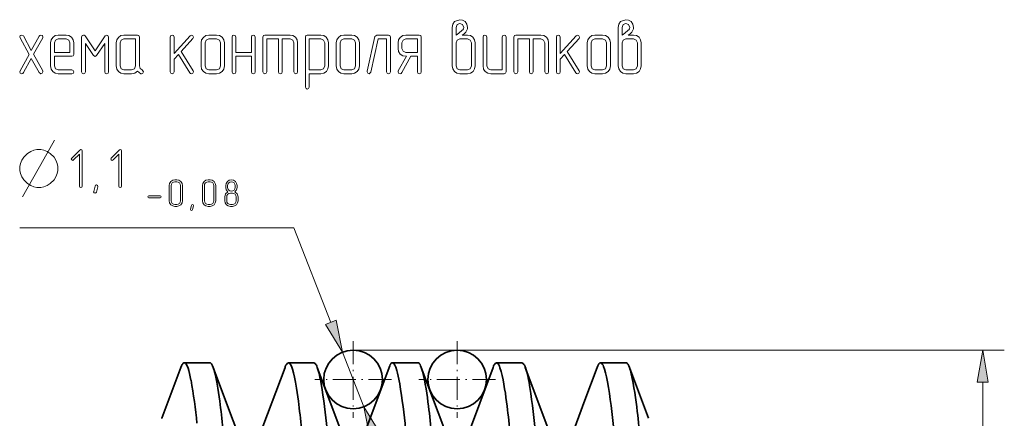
# Model space of a CAD drawing. Extents: x 0 to 420, y 0 to 297.
# Tile 3 of 25: x 60 to 151, y 61 to 98. Entities that reach past the tile are written whole.
import ezdxf

# ---------------------------------------------------------------- set-up
doc = ezdxf.new("R2010")
doc.units = 0
doc.linetypes.add('DASHDOT', pattern=[18.5, 12, -3, 0.5, -3])

msp = doc.modelspace()

# ---------------------------------------------------------------- linework, layer by layer
at = {"color": 7, "lineweight": 13}
for p, q in [((85.747, 78.781), (60.401, 78.781)), ((91.224, 67.486), (151.467, 67.486)), ((149.467, 27.61), (149.467, 64.532))]:
    msp.add_line(p, q, dxfattribs=at)
at = {"color": 7, "lineweight": 13, "ltscale": 0.234316}
msp.add_line((85.747, 78.781), (89.159, 70.051), dxfattribs=at)
at = {"color": 7, "linetype": 'DASHDOT', "lineweight": 13, "ltscale": 0.176786}
for p, q in [((91.224, 68.302), (91.224, 61.23)), ((100.85, 68.302), (100.85, 61.23)), ((94.76, 64.766), (87.689, 64.766)), ((104.386, 64.766), (97.314, 64.766))]:
    msp.add_line(p, q, dxfattribs=at)
at = {"color": 7, "lineweight": 13, "ltscale": 0.135989}
msp.add_line((90.234, 67.299), (92.214, 62.233), dxfattribs=at)
at = {"color": 7, "lineweight": 35, "ltscale": 0.125702}
for p, q in [((75.294, 65.888), (73.537, 61.177)), ((118.537, 61.177), (116.78, 65.888))]:
    msp.add_line(p, q, dxfattribs=at)
at = {"color": 7, "lineweight": 35, "ltscale": 0.00159}
msp.add_line((75.67, 66.294), (75.608, 66.311), dxfattribs=at)
at = {"color": 7, "lineweight": 35, "ltscale": 0.029454}
for p, q in [((76.787, 66.311), (75.608, 66.311)), ((77.964, 66.31), (76.786, 66.31)), ((86.411, 66.31), (85.233, 66.31)), ((87.59, 66.31), (86.412, 66.31)), ((96.038, 66.31), (94.86, 66.31)), ((97.215, 66.31), (96.037, 66.31)), ((105.662, 66.31), (104.484, 66.31)), ((106.842, 66.31), (105.663, 66.31)), ((115.289, 66.31), (114.111, 66.31)), ((116.466, 66.311), (115.288, 66.311))]:
    msp.add_line(p, q, dxfattribs=at)
at = {"color": 7, "lineweight": 35, "ltscale": 0.004247}
msp.add_line((78.333, 65.728), (78.277, 65.889), dxfattribs=at)
at = {"color": 7, "lineweight": 35, "ltscale": 0.08175}
msp.add_line((79.42, 62.825), (78.277, 65.889), dxfattribs=at)
at = {"color": 7, "lineweight": 35, "ltscale": 0.176789}
msp.add_line((84.921, 65.89), (82.45, 59.264), dxfattribs=at)
at = {"color": 7, "lineweight": 35, "ltscale": 0.182175}
msp.add_line((90.449, 59.062), (87.903, 65.89), dxfattribs=at)
at = {"color": 7, "lineweight": 35, "ltscale": 0.147445}
msp.add_line((94.546, 65.888), (92.485, 60.362), dxfattribs=at)
at = {"color": 7, "lineweight": 35, "ltscale": 0.009645}
msp.add_line((97.645, 65.52), (97.529, 65.888), dxfattribs=at)
at = {"color": 7, "lineweight": 35, "ltscale": 0.148164}
msp.add_line((99.6, 60.335), (97.529, 65.888), dxfattribs=at)
at = {"color": 7, "lineweight": 35, "ltscale": 0.176723}
msp.add_line((104.172, 65.89), (101.702, 59.267), dxfattribs=at)
at = {"color": 7, "lineweight": 35, "ltscale": 0.182161}
msp.add_line((109.7, 59.063), (107.154, 65.89), dxfattribs=at)
at = {"color": 7, "lineweight": 35, "ltscale": 0.080783}
msp.add_line((113.797, 65.889), (112.668, 62.862), dxfattribs=at)
at = {"color": 7, "lineweight": 35, "ltscale": 0.096251}
msp.add_line((112.668, 62.862), (111.323, 59.254), dxfattribs=at)
at = {"color": 7, "lineweight": 35, "ltscale": 0.10036}
msp.add_line((80.823, 59.064), (79.42, 62.825), dxfattribs=at)
at = {"color": 7, "lineweight": 35, "ltscale": 0.000140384}
msp.add_line((73.537, 61.171), (73.537, 61.177), dxfattribs=at)
at = {"color": 7, "lineweight": 13}
for points in [[(101.319, 96.619), (101.487, 96.751), (101.647, 96.89), (101.779, 97.124), (101.801, 97.211), (101.808, 97.336), (101.75, 97.635), (101.582, 97.869), (101.355, 98.001), (101.092, 98.045), (100.602, 97.869), (100.434, 97.635), (100.383, 97.336), (100.383, 95.91), (100.383, 93.768), (100.434, 93.491), (100.595, 93.264), (100.821, 93.103), (101.099, 93.052), (101.808, 93.052), (102.086, 93.103), (102.32, 93.264), (102.466, 93.491), (102.525, 93.768), (102.525, 95.91), (102.466, 96.181), (102.313, 96.415), (102.079, 96.568), (101.808, 96.619)], [(100.741, 96.619), (100.741, 97.336), (100.843, 97.599), (101.092, 97.694), (101.348, 97.599), (101.45, 97.336), (101.421, 97.211), (101.362, 97.116), (101.319, 97.073), (101.012, 96.809)], [(116.677, 96.619), (116.845, 96.751), (117.006, 96.89), (117.137, 97.124), (117.159, 97.211), (117.167, 97.336), (117.108, 97.635), (116.94, 97.869), (116.713, 98.001), (116.45, 98.045), (115.96, 97.869), (115.792, 97.635), (115.741, 97.336), (115.741, 95.91), (115.741, 93.768), (115.792, 93.491), (115.953, 93.264), (116.18, 93.103), (116.457, 93.052), (117.167, 93.052), (117.444, 93.103), (117.678, 93.264), (117.824, 93.491), (117.883, 93.768), (117.883, 95.91), (117.824, 96.181), (117.671, 96.415), (117.437, 96.568), (117.167, 96.619)], [(116.099, 96.619), (116.099, 97.336), (116.202, 97.599), (116.45, 97.694), (116.706, 97.599), (116.808, 97.336), (116.779, 97.211), (116.721, 97.116), (116.677, 97.073), (116.37, 96.809)], [(61.655, 94.843), (62.503, 96.356), (62.525, 96.444), (62.474, 96.568), (62.342, 96.619), (62.254, 96.597), (62.188, 96.532), (61.45, 95.201), (60.719, 96.539), (60.566, 96.627), (60.434, 96.576), (60.376, 96.459), (60.405, 96.364), (61.245, 94.836), (60.405, 93.315), (60.376, 93.228), (60.434, 93.103), (60.566, 93.052), (60.653, 93.074), (60.719, 93.147), (61.45, 94.47), (62.188, 93.147), (62.335, 93.052), (62.466, 93.103), (62.525, 93.22), (62.503, 93.315)], [(63.599, 94.66), (65.2, 94.66), (65.332, 94.704), (65.383, 94.836), (65.383, 95.91), (65.324, 96.181), (65.171, 96.415), (64.937, 96.568), (64.667, 96.619), (63.95, 96.619), (63.665, 96.568), (63.446, 96.407), (63.285, 96.173), (63.241, 95.91), (63.241, 93.768), (63.285, 93.483), (63.446, 93.257), (63.672, 93.096), (63.95, 93.052), (65.2, 93.052), (65.339, 93.111), (65.383, 93.228), (65.332, 93.359), (65.2, 93.41), (63.95, 93.41), (63.702, 93.513), (63.599, 93.768)], [(68.599, 93.228), (68.599, 96.444), (68.541, 96.576), (68.424, 96.627), (68.27, 96.546), (67.349, 95.165), (66.428, 96.546), (66.355, 96.605), (66.282, 96.627), (66.15, 96.568), (66.099, 96.444), (66.099, 93.228), (66.15, 93.096), (66.275, 93.052), (66.406, 93.096), (66.457, 93.228), (66.457, 95.852), (67.196, 94.733), (67.349, 94.631), (67.495, 94.733), (68.241, 95.852), (68.241, 93.228), (68.292, 93.096), (68.417, 93.052), (68.548, 93.096)], [(71.691, 93.396), (71.516, 93.542), (71.45, 93.768), (71.45, 96.444), (71.399, 96.576), (71.267, 96.619), (70.017, 96.619), (69.732, 96.568), (69.513, 96.407), (69.352, 96.173), (69.308, 95.91), (69.308, 93.768), (69.352, 93.483), (69.513, 93.257), (69.74, 93.096), (70.017, 93.052), (70.734, 93.052), (71.026, 93.111), (71.267, 93.293), (71.414, 93.154), (71.582, 93.052), (71.647, 93.045), (71.772, 93.096), (71.823, 93.228)], [(75.302, 95.099), (76.406, 96.305), (76.457, 96.429), (76.399, 96.554), (76.275, 96.612), (76.143, 96.554), (74.667, 94.923), (74.667, 96.444), (74.608, 96.576), (74.491, 96.619), (74.367, 96.568), (74.308, 96.444), (74.308, 93.228), (74.367, 93.096), (74.491, 93.052), (74.615, 93.096), (74.667, 93.228), (74.667, 94.39), (75.054, 94.821), (76.121, 93.133), (76.187, 93.067), (76.267, 93.052), (76.392, 93.103), (76.45, 93.228), (76.421, 93.33)], [(79.308, 93.768), (79.308, 95.91), (79.25, 96.181), (79.096, 96.415), (78.862, 96.568), (78.592, 96.619), (77.876, 96.619), (77.59, 96.568), (77.371, 96.407), (77.21, 96.173), (77.167, 95.91), (77.167, 93.768), (77.21, 93.483), (77.371, 93.257), (77.598, 93.096), (77.876, 93.052), (78.592, 93.052), (78.862, 93.096), (79.096, 93.257), (79.25, 93.483)], [(81.808, 95.018), (80.383, 95.018), (80.383, 96.444), (80.324, 96.576), (80.2, 96.619), (80.076, 96.568), (80.025, 96.444), (80.025, 93.228), (80.076, 93.096), (80.2, 93.052), (80.332, 93.096), (80.383, 93.228), (80.383, 94.66), (81.808, 94.66), (81.808, 93.228), (81.859, 93.096), (81.984, 93.052), (82.115, 93.096), (82.167, 93.228), (82.167, 96.444), (82.108, 96.576), (81.984, 96.619), (81.867, 96.568), (81.808, 96.444)], [(84.308, 96.261), (84.308, 93.228), (84.359, 93.096), (84.491, 93.052), (84.615, 93.096), (84.667, 93.228), (84.667, 96.261), (85.383, 96.261), (85.631, 96.159), (85.734, 95.91), (85.734, 93.228), (85.792, 93.096), (85.917, 93.052), (86.041, 93.096), (86.092, 93.228), (86.092, 95.91), (86.041, 96.181), (85.887, 96.415), (85.653, 96.568), (85.383, 96.619), (83.058, 96.619), (82.927, 96.576), (82.883, 96.444), (82.883, 93.228), (82.934, 93.096), (83.058, 93.052), (83.19, 93.096), (83.241, 93.228), (83.241, 96.261)], [(87.167, 93.052), (88.241, 93.052), (88.512, 93.096), (88.745, 93.257), (88.892, 93.491), (88.95, 93.768), (88.95, 95.91), (88.892, 96.181), (88.738, 96.415), (88.504, 96.568), (88.241, 96.619), (86.984, 96.619), (86.852, 96.576), (86.808, 96.444), (86.808, 91.802), (86.867, 91.671), (86.984, 91.627), (87.108, 91.671), (87.167, 91.802)], [(91.808, 93.768), (91.808, 95.91), (91.75, 96.181), (91.596, 96.415), (91.362, 96.568), (91.092, 96.619), (90.376, 96.619), (90.09, 96.568), (89.871, 96.407), (89.71, 96.173), (89.667, 95.91), (89.667, 93.768), (89.71, 93.483), (89.871, 93.257), (90.098, 93.096), (90.376, 93.052), (91.092, 93.052), (91.362, 93.096), (91.596, 93.257), (91.75, 93.483)], [(94.667, 93.228), (94.667, 96.444), (94.615, 96.576), (94.484, 96.619), (93.417, 96.619), (93.241, 96.48), (92.525, 93.271), (92.525, 93.228), (92.576, 93.103), (92.707, 93.052), (92.876, 93.191), (93.555, 96.261), (94.308, 96.261), (94.308, 93.228), (94.359, 93.096), (94.484, 93.052), (94.615, 93.096)], [(97.525, 93.228), (97.525, 96.444), (97.474, 96.576), (97.342, 96.619), (96.092, 96.619), (95.807, 96.568), (95.588, 96.407), (95.427, 96.173), (95.383, 95.91), (95.383, 95.369), (95.427, 95.092), (95.588, 94.865), (95.814, 94.704), (96.092, 94.66), (96.15, 94.66), (95.405, 93.315), (95.376, 93.228), (95.434, 93.103), (95.566, 93.052), (95.653, 93.074), (95.719, 93.147), (96.552, 94.66), (97.167, 94.66), (97.167, 93.228), (97.218, 93.096), (97.342, 93.052), (97.474, 93.096)], [(105.383, 93.228), (105.383, 96.444), (105.324, 96.576), (105.2, 96.619), (105.083, 96.568), (105.025, 96.444), (105.025, 93.41), (103.95, 93.41), (103.702, 93.513), (103.599, 93.768), (103.599, 96.444), (103.541, 96.576), (103.417, 96.619), (103.292, 96.568), (103.241, 96.444), (103.241, 93.768), (103.285, 93.483), (103.446, 93.257), (103.672, 93.096), (103.95, 93.052), (105.2, 93.052), (105.332, 93.096)], [(107.525, 96.261), (107.525, 93.228), (107.576, 93.096), (107.707, 93.052), (107.832, 93.096), (107.883, 93.228), (107.883, 96.261), (108.599, 96.261), (108.848, 96.159), (108.95, 95.91), (108.95, 93.228), (109.009, 93.096), (109.133, 93.052), (109.257, 93.096), (109.308, 93.228), (109.308, 95.91), (109.257, 96.181), (109.104, 96.415), (108.87, 96.568), (108.599, 96.619), (106.275, 96.619), (106.143, 96.576), (106.099, 96.444), (106.099, 93.228), (106.15, 93.096), (106.275, 93.052), (106.406, 93.096), (106.457, 93.228), (106.457, 96.261)], [(111.019, 95.099), (112.123, 96.305), (112.174, 96.429), (112.115, 96.554), (111.991, 96.612), (111.859, 96.554), (110.383, 94.923), (110.383, 96.444), (110.324, 96.576), (110.207, 96.619), (110.083, 96.568), (110.025, 96.444), (110.025, 93.228), (110.083, 93.096), (110.207, 93.052), (110.332, 93.096), (110.383, 93.228), (110.383, 94.39), (110.77, 94.821), (111.838, 93.133), (111.903, 93.067), (111.984, 93.052), (112.108, 93.103), (112.167, 93.228), (112.137, 93.33)], [(115.025, 93.768), (115.025, 95.91), (114.966, 96.181), (114.813, 96.415), (114.579, 96.568), (114.308, 96.619), (113.592, 96.619), (113.307, 96.568), (113.088, 96.407), (112.927, 96.173), (112.883, 95.91), (112.883, 93.768), (112.927, 93.483), (113.088, 93.257), (113.314, 93.096), (113.592, 93.052), (114.308, 93.052), (114.579, 93.096), (114.813, 93.257), (114.966, 93.483)], [(63.599, 95.018), (63.599, 95.91), (63.702, 96.159), (63.95, 96.261), (64.667, 96.261), (64.922, 96.159), (65.025, 95.91), (65.025, 95.018)], [(71.092, 93.768), (70.99, 93.513), (70.734, 93.41), (70.017, 93.41), (69.769, 93.513), (69.667, 93.768), (69.667, 95.91), (69.769, 96.159), (70.017, 96.261), (71.092, 96.261)], [(78.95, 93.768), (78.848, 93.513), (78.592, 93.41), (77.876, 93.41), (77.627, 93.513), (77.525, 93.768), (77.525, 95.91), (77.627, 96.159), (77.876, 96.261), (78.592, 96.261), (78.848, 96.159), (78.95, 95.91)], [(87.167, 93.403), (87.167, 96.261), (88.241, 96.261), (88.49, 96.159), (88.592, 95.91), (88.592, 93.768), (88.482, 93.513), (88.241, 93.403)], [(91.45, 93.768), (91.348, 93.513), (91.092, 93.41), (90.376, 93.41), (90.127, 93.513), (90.025, 93.768), (90.025, 95.91), (90.127, 96.159), (90.376, 96.261), (91.092, 96.261), (91.348, 96.159), (91.45, 95.91)], [(97.167, 95.018), (96.092, 95.018), (95.843, 95.121), (95.741, 95.369), (95.741, 95.91), (95.843, 96.159), (96.092, 96.261), (97.167, 96.261)], [(102.167, 93.768), (102.064, 93.513), (101.808, 93.41), (101.099, 93.41), (100.843, 93.513), (100.741, 93.768), (100.741, 95.91), (100.843, 96.159), (101.099, 96.261), (101.808, 96.261), (102.064, 96.159), (102.167, 95.91)], [(114.667, 93.768), (114.564, 93.513), (114.308, 93.41), (113.592, 93.41), (113.343, 93.513), (113.241, 93.768), (113.241, 95.91), (113.343, 96.159), (113.592, 96.261), (114.308, 96.261), (114.564, 96.159), (114.667, 95.91)], [(117.525, 93.768), (117.422, 93.513), (117.167, 93.41), (116.457, 93.41), (116.202, 93.513), (116.099, 93.768), (116.099, 95.91), (116.202, 96.159), (116.457, 96.261), (117.167, 96.261), (117.422, 96.159), (117.525, 95.91)], [(62.326, 86.031), (61.976, 86.031), (61.684, 85.972), (61.393, 85.856), (61.101, 85.681), (60.751, 85.331), (60.576, 85.039), (60.459, 84.747), (60.401, 84.456), (60.401, 84.106), (60.459, 83.814), (60.576, 83.522), (60.751, 83.231), (61.101, 82.881), (61.393, 82.706), (61.684, 82.589), (61.976, 82.531), (62.326, 82.531), (62.618, 82.589), (62.909, 82.706), (63.201, 82.881), (63.551, 83.231), (63.726, 83.522), (63.843, 83.814), (63.901, 84.106), (63.901, 84.456), (63.843, 84.747), (63.726, 85.039), (63.551, 85.331), (63.201, 85.681), (62.909, 85.856), (62.618, 85.972)], [(66.15, 82.654), (66.15, 85.903), (66.114, 85.995), (66.022, 86.026), (65.94, 85.99), (65.193, 85.243), (65.152, 85.156), (65.193, 85.069), (65.28, 85.028), (65.367, 85.069), (65.899, 85.606), (65.899, 82.654), (65.94, 82.562), (66.027, 82.531), (66.114, 82.562)], [(69.796, 82.654), (69.796, 85.903), (69.76, 85.995), (69.668, 86.026), (69.586, 85.99), (68.839, 85.243), (68.798, 85.156), (68.839, 85.069), (68.926, 85.028), (69.013, 85.069), (69.545, 85.606), (69.545, 82.654), (69.586, 82.562), (69.673, 82.531), (69.76, 82.562)], [(75.438, 81.304), (75.438, 82.704), (75.398, 82.905), (75.284, 83.077), (75.112, 83.191), (74.911, 83.231), (74.736, 83.231), (74.532, 83.188), (74.363, 83.073), (74.249, 82.901), (74.213, 82.704), (74.213, 81.304), (74.249, 81.103), (74.367, 80.935), (74.535, 80.817), (74.736, 80.781), (74.911, 80.781), (75.112, 80.817), (75.284, 80.935), (75.398, 81.103)], [(75.262, 81.304), (75.237, 81.164), (75.158, 81.057), (75.044, 80.978), (74.911, 80.956), (74.736, 80.956), (74.603, 80.978), (74.492, 81.057), (74.413, 81.168), (74.388, 81.304), (74.388, 82.704), (74.41, 82.837), (74.489, 82.951), (74.6, 83.027), (74.736, 83.055), (74.911, 83.055), (75.044, 83.027), (75.158, 82.951), (75.237, 82.837), (75.262, 82.704)], [(78.513, 81.304), (78.513, 82.704), (78.474, 82.905), (78.359, 83.077), (78.187, 83.191), (77.987, 83.231), (77.811, 83.231), (77.607, 83.188), (77.439, 83.073), (77.324, 82.901), (77.288, 82.704), (77.288, 81.304), (77.324, 81.103), (77.442, 80.935), (77.61, 80.817), (77.811, 80.781), (77.987, 80.781), (78.187, 80.817), (78.359, 80.935), (78.474, 81.103)], [(78.338, 81.304), (78.313, 81.164), (78.234, 81.057), (78.119, 80.978), (77.987, 80.956), (77.811, 80.956), (77.679, 80.978), (77.568, 81.057), (77.489, 81.168), (77.464, 81.304), (77.464, 82.704), (77.485, 82.837), (77.564, 82.951), (77.675, 83.027), (77.811, 83.055), (77.987, 83.055), (78.119, 83.027), (78.234, 82.951), (78.313, 82.837), (78.338, 82.704)], [(80.576, 81.304), (80.576, 81.655), (80.493, 81.931), (80.293, 82.12), (80.436, 82.303), (80.486, 82.529), (80.486, 82.708), (80.447, 82.908), (80.332, 83.077), (80.16, 83.191), (79.959, 83.231), (79.759, 83.191), (79.591, 83.077), (79.472, 82.905), (79.437, 82.708), (79.437, 82.529), (79.49, 82.3), (79.63, 82.12), (79.426, 81.927), (79.351, 81.655), (79.351, 81.304), (79.386, 81.103), (79.505, 80.935), (79.673, 80.817), (79.874, 80.781), (80.049, 80.781), (80.25, 80.817), (80.422, 80.935), (80.536, 81.103)], [(80.311, 82.529), (80.285, 82.389), (80.207, 82.278), (80.092, 82.203), (79.959, 82.181), (79.823, 82.203), (79.712, 82.282), (79.637, 82.393), (79.612, 82.529), (79.612, 82.708), (79.637, 82.84), (79.716, 82.955), (79.827, 83.027), (79.963, 83.055), (80.096, 83.027), (80.21, 82.951), (80.285, 82.84), (80.311, 82.708)], [(67.597, 82.597), (67.469, 82.106), (67.423, 82.029), (67.351, 82.004), (67.259, 82.045), (67.218, 82.127), (67.223, 82.162), (67.351, 82.659), (67.397, 82.73), (67.469, 82.756), (67.561, 82.72), (67.602, 82.638)], [(80.4, 81.304), (80.371, 81.168), (80.296, 81.057), (80.182, 80.978), (80.049, 80.956), (79.874, 80.956), (79.741, 80.978), (79.63, 81.057), (79.551, 81.168), (79.526, 81.304), (79.526, 81.655), (79.548, 81.787), (79.626, 81.902), (79.737, 81.977), (79.874, 82.006), (80.049, 82.006), (80.185, 81.977), (80.3, 81.902), (80.371, 81.787), (80.4, 81.655)], [(73.372, 81.569), (73.436, 81.597), (73.458, 81.655), (73.436, 81.716), (73.372, 81.744), (72.322, 81.744), (72.258, 81.712), (72.233, 81.655), (72.258, 81.594), (72.322, 81.569)], [(76.447, 80.827), (76.358, 80.484), (76.325, 80.43), (76.275, 80.412), (76.211, 80.441), (76.182, 80.498), (76.186, 80.523), (76.275, 80.87), (76.307, 80.921), (76.358, 80.938), (76.422, 80.913), (76.451, 80.856)], [(88.674, 69.862), (90.234, 67.299), (89.644, 70.241)], [(149.988, 64.532), (149.467, 67.486), (148.946, 64.532)], [(93.775, 59.671), (92.214, 62.233), (92.805, 59.292)]]:
    msp.add_lwpolyline(points, close=True, dxfattribs=at)
msp.add_lwpolyline([(60.634, 81.656), (62.618, 85.156), (63.609, 86.906)], dxfattribs=at)
at = {"color": 7, "lineweight": 35}
for points in [[(75.608, 66.311), (75.556, 66.299), (75.503, 66.263), (75.457, 66.212), (75.412, 66.144), (75.353, 66.03), (75.294, 65.888)], [(76.222, 64.708), (76.088, 65.326), (76.019, 65.584), (75.951, 65.806), (75.858, 66.041), (75.811, 66.133), (75.764, 66.205), (75.717, 66.259), (75.67, 66.294)], [(78.277, 65.889), (78.219, 66.031), (78.16, 66.144), (78.115, 66.212), (78.069, 66.262), (78.016, 66.298), (77.964, 66.31)], [(78.884, 62.768), (78.707, 63.975), (78.616, 64.505), (78.523, 64.978), (78.429, 65.387), (78.333, 65.728)], [(85.602, 65.728), (85.539, 65.909), (85.476, 66.057), (85.417, 66.166), (85.357, 66.244), (85.295, 66.293), (85.233, 66.31)], [(86.154, 62.768), (85.977, 63.975), (85.885, 64.505), (85.793, 64.978), (85.698, 65.387), (85.602, 65.728)], [(94.86, 66.31), (94.807, 66.298), (94.755, 66.263), (94.709, 66.212), (94.663, 66.144), (94.604, 66.03), (94.546, 65.888)], [(95.534, 64.379), (95.4, 65.06), (95.332, 65.352), (95.264, 65.608), (95.171, 65.893), (95.077, 66.106), (95.03, 66.185), (94.982, 66.245)], [(97.529, 65.888), (97.47, 66.03), (97.412, 66.144), (97.366, 66.212), (97.32, 66.263), (97.267, 66.298), (97.215, 66.31)], [(104.914, 65.52), (104.808, 65.86), (104.755, 65.996), (104.701, 66.108), (104.629, 66.22), (104.557, 66.288), (104.52, 66.305), (104.484, 66.31)], [(114.111, 66.31), (114.058, 66.298), (114.006, 66.262), (113.96, 66.212), (113.914, 66.144), (113.855, 66.031), (113.797, 65.889)], [(114.846, 64.02), (114.756, 64.539), (114.664, 65.003), (114.575, 65.388), (114.484, 65.712), (114.39, 65.975), (114.342, 66.079), (114.295, 66.165)], [(116.78, 65.888), (116.722, 66.03), (116.663, 66.144), (116.617, 66.212), (116.571, 66.263), (116.519, 66.299), (116.466, 66.311)]]:
    msp.add_lwpolyline(points, dxfattribs=at)
for centre in [(91.224, 64.766), (100.85, 64.766)]:
    msp.add_circle(centre, 2.72, dxfattribs=at)
for centre, radius, start, end in [((86.361, 65.387), 1.525, 149.28423, 160.74808), ((85.283, 66.067), 0.25, 101.53679, 156.94663), ((87.575, 66.137), 0.174, 38.1445, 85.05881), ((86.835, 65.558), 1.116, 17.28469, 38.08586), ((78.801, 62.94), 9.57, 8.6405, 17.95478), ((94.845, 66.137), 0.174, 38.1445, 85.05881), ((105.235, 65.56), 1.112, 141.80534, 162.75017), ((104.499, 66.138), 0.173, 94.8695, 141.61922), ((106.791, 66.066), 0.252, 22.90163, 78.37074), ((105.708, 65.385), 1.531, 19.26739, 30.63498), ((96.359, 62.506), 11.316, 7.68473, 17.40491), ((114.061, 66.066), 0.252, 22.90163, 78.37074), ((111.685, 64.077), 5.407, 12.8664, 19.56241), ((23.859, 55.494), 53.17, 5.65187, 9.98016), ((71.717, 59.499), 26.622, 6.03422, 13.07353), ((78.987, 59.499), 26.622, 6.03422, 13.07353), ((83.614, 58.287), 34.072, 5.92296, 11.84794), ((24.159, 53.921), 64.955, 5.51335, 9.26486), ((31.429, 53.921), 64.955, 5.51335, 9.26486), ((30.02, 52.217), 78.452, 5.37891, 8.65298), ((37.29, 52.217), 78.452, 5.37891, 8.65298), ((-51.233, 46.193), 131.171, 5.01758, 7.25969), ((-43.964, 46.193), 131.171, 5.01758, 7.25969), ((-54.061, 43.855), 153.372, 4.91451, 6.90687), ((-46.792, 43.855), 153.372, 4.91451, 6.90687), ((-59.671, 41.319), 178.362, 4.82003, 6.59491)]:
    msp.add_arc(centre, radius, start, end, dxfattribs=at)
at = {"color": 7, "lineweight": 13}
for points in [[(88.674, 69.862), (90.234, 67.299), (88.674, 69.862), (89.644, 70.241)], [(149.988, 64.532), (149.467, 67.486), (149.988, 64.532), (148.946, 64.532)], [(93.775, 59.671), (92.214, 62.233), (93.775, 59.671), (92.805, 59.292)]]:
    msp.add_solid(points, dxfattribs=at)

doc.saveas('drawing.dxf')
